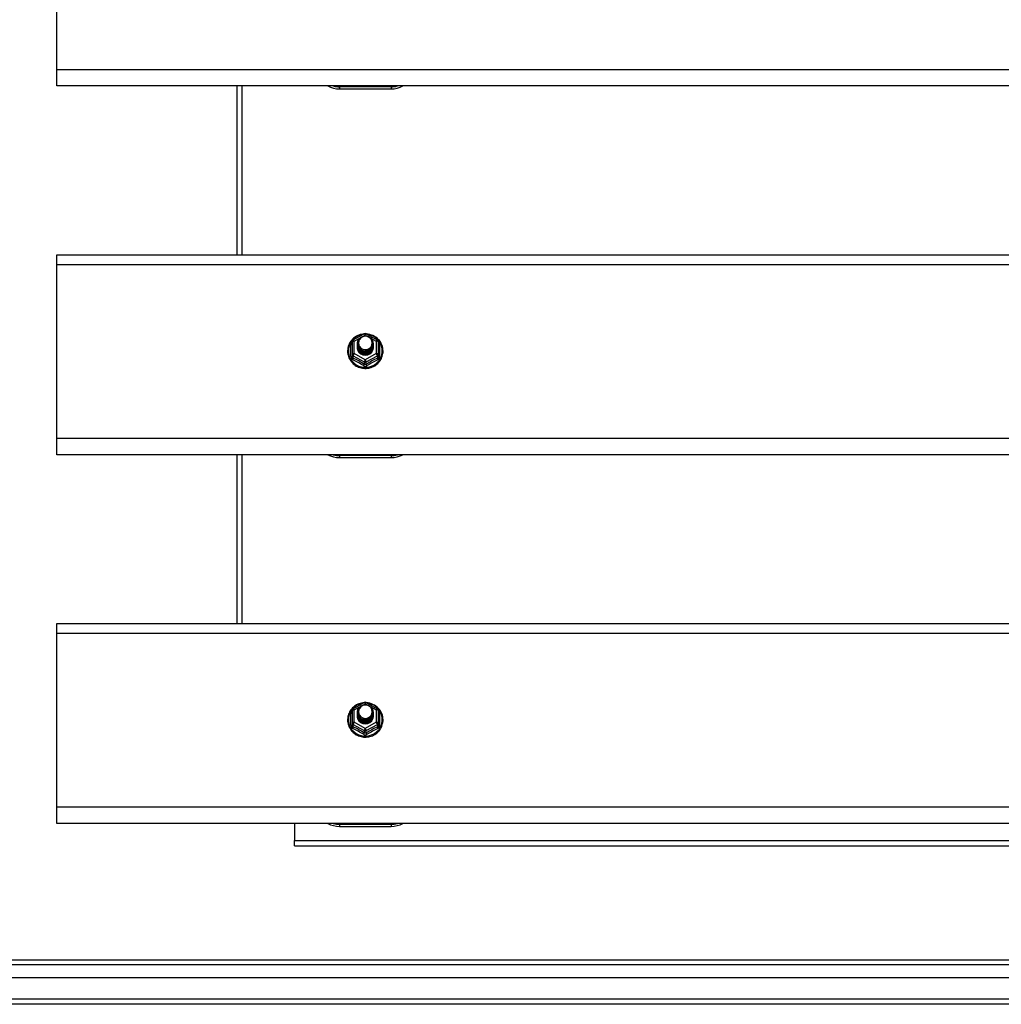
# Model space of a CAD drawing. Header units: inches. Extents: x 96 to 240, y 67 to 108.
# Tile 15 of 33: x 130 to 149, y 68 to 87. Entities that reach past the tile are written whole.
import ezdxf

# ---------------------------------------------------------------- set-up
doc = ezdxf.new("R2010")
doc.units = ezdxf.units.IN
doc.header["$MEASUREMENT"] = 0
doc.layers.add('Visible Edges(ANSI)', color=7, linetype='Continuous', lineweight=25)
doc.layers.add('Visible Tangent Edges(ANSI)', color=7, linetype='Continuous', lineweight=25)

msp = doc.modelspace()

# ---------------------------------------------------------------- linework, layer by layer
at = {"layer": 'Visible Edges(ANSI)'}
for p, q in [((130.608, 85.865), (130.608, 89.25)), ((130.608, 85.551), (130.608, 85.865)), ((167.242, 85.551), (130.608, 85.551)), ((134.108, 85.551), (134.108, 82.269)), ((136.108, 85.495), (137.108, 85.495)), ((130.608, 82.083), (130.608, 82.269)), ((130.608, 82.269), (167.242, 82.269)), ((130.608, 78.698), (130.608, 82.083)), ((136.354, 80.58), (136.354, 80.341)), ((136.374, 80.615), (136.588, 80.735)), ((136.627, 80.735), (136.841, 80.615)), ((136.862, 80.341), (136.862, 80.58)), ((136.454, 80.549), (136.454, 80.55)), ((136.454, 80.537), (136.454, 80.537)), ((136.454, 80.524), (136.454, 80.525)), ((136.454, 80.512), (136.454, 80.512)), ((136.454, 80.499), (136.454, 80.5)), ((136.454, 80.487), (136.454, 80.487)), ((136.454, 80.474), (136.454, 80.475)), ((136.761, 80.543), (136.761, 80.544)), ((136.761, 80.531), (136.761, 80.531)), ((136.761, 80.518), (136.761, 80.518)), ((136.761, 80.506), (136.761, 80.506)), ((136.761, 80.493), (136.761, 80.493)), ((136.761, 80.48), (136.761, 80.481)), ((136.354, 80.341), (136.354, 80.296)), ((136.59, 80.328), (136.588, 80.319)), ((136.862, 80.296), (136.862, 80.341)), ((130.608, 78.384), (130.608, 78.698)), ((167.242, 78.384), (130.608, 78.384)), ((134.108, 78.384), (134.108, 75.102)), ((136.108, 78.328), (137.108, 78.328)), ((130.608, 74.916), (130.608, 75.102)), ((130.608, 75.102), (167.242, 75.102)), ((130.608, 71.531), (130.608, 74.916)), ((136.374, 73.448), (136.588, 73.568)), ((136.627, 73.568), (136.841, 73.448)), ((136.354, 73.413), (136.354, 73.174)), ((136.454, 73.382), (136.454, 73.383)), ((136.454, 73.37), (136.454, 73.37)), ((136.454, 73.357), (136.454, 73.358)), ((136.454, 73.345), (136.454, 73.345)), ((136.454, 73.332), (136.454, 73.333)), ((136.454, 73.32), (136.454, 73.32)), ((136.454, 73.307), (136.454, 73.308)), ((136.761, 73.376), (136.761, 73.377)), ((136.761, 73.364), (136.761, 73.364)), ((136.761, 73.351), (136.761, 73.351)), ((136.761, 73.339), (136.761, 73.339)), ((136.761, 73.326), (136.761, 73.326)), ((136.761, 73.313), (136.761, 73.314)), ((136.862, 73.174), (136.862, 73.413)), ((136.354, 73.174), (136.354, 73.129)), ((136.59, 73.161), (136.588, 73.152)), ((136.862, 73.129), (136.862, 73.174)), ((130.608, 71.217), (130.608, 71.531)), ((167.242, 71.217), (130.608, 71.217)), ((135.233, 71.217), (135.233, 70.883)), ((136.108, 71.161), (137.108, 71.161)), ((135.233, 70.784), (135.233, 70.883)), ((135.233, 70.784), (161.983, 70.784)), ((97.005, 68.568), (167.211, 68.568)), ((167.399, 68.214), (96.816, 68.214)), ((168.009, 67.702), (96.974, 67.702))]:
    msp.add_line(p, q, dxfattribs=at)
at = {"layer": 'Visible Edges(ANSI)', "flags": 128}
for points in [[(136.582, 80.731), (136.557, 80.728), (136.532, 80.724), (136.508, 80.718), (136.485, 80.71), (136.462, 80.7), (136.439, 80.689), (136.418, 80.677), (136.398, 80.663), (136.378, 80.647), (136.36, 80.631), (136.344, 80.613), (136.328, 80.593), (136.314, 80.573), (136.302, 80.552), (136.291, 80.53), (136.282, 80.508), (136.274, 80.485), (136.269, 80.461), (136.265, 80.437), (136.263, 80.413), (136.263, 80.388), (136.264, 80.364), (136.268, 80.34), (136.273, 80.316), (136.28, 80.293), (136.288, 80.27), (136.299, 80.248), (136.311, 80.227), (136.324, 80.206), (136.339, 80.187), (136.356, 80.169), (136.373, 80.151), (136.392, 80.136), (136.412, 80.121), (136.433, 80.108), (136.455, 80.097), (136.478, 80.087), (136.502, 80.079), (136.526, 80.072), (136.55, 80.067), (136.575, 80.064), (136.6, 80.063), (136.625, 80.063), (136.649, 80.065), (136.674, 80.069), (136.698, 80.074), (136.722, 80.081), (136.745, 80.09), (136.768, 80.101), (136.79, 80.113), (136.81, 80.126), (136.83, 80.141), (136.849, 80.157), (136.866, 80.175), (136.882, 80.194), (136.896, 80.213), (136.909, 80.234), (136.921, 80.256), (136.93, 80.278), (136.938, 80.301), (136.945, 80.325), (136.949, 80.349), (136.952, 80.373), (136.953, 80.397)], [(136.475, 80.476), (136.459, 80.515), (136.454, 80.556), (136.462, 80.597), (136.482, 80.634), (136.512, 80.664), (136.55, 80.685), (136.592, 80.695), (136.636, 80.692), (136.677, 80.678), (136.713, 80.653), (136.74, 80.62), (136.757, 80.58), (136.761, 80.537), (136.753, 80.495), (136.733, 80.457), (136.703, 80.426), (136.666, 80.404), (136.623, 80.393), (136.579, 80.394), (136.538, 80.407), (136.502, 80.431), (136.475, 80.463), (136.459, 80.502), (136.454, 80.543)], [(136.492, 80.621), (136.491, 80.618), (136.489, 80.616), (136.488, 80.613), (136.487, 80.611), (136.486, 80.608), (136.485, 80.605), (136.484, 80.603), (136.483, 80.6), (136.482, 80.597), (136.482, 80.595), (136.481, 80.592), (136.48, 80.589), (136.48, 80.586), (136.479, 80.584), (136.479, 80.581), (136.479, 80.578), (136.478, 80.575), (136.478, 80.572), (136.478, 80.57), (136.478, 80.567), (136.478, 80.564), (136.478, 80.561), (136.478, 80.558), (136.478, 80.556)], [(136.494, 80.451), (136.516, 80.433), (136.543, 80.418), (136.571, 80.41), (136.601, 80.406), (136.631, 80.409), (136.66, 80.417), (136.686, 80.431), (136.71, 80.45), (136.728, 80.473), (136.742, 80.499), (136.75, 80.527), (136.752, 80.556), (136.747, 80.585), (136.736, 80.612), (136.72, 80.637), (136.699, 80.658), (136.674, 80.674), (136.645, 80.684), (136.616, 80.688), (136.586, 80.686), (136.557, 80.678), (136.531, 80.664), (136.509, 80.644), (136.492, 80.621)], [(136.953, 80.397), (136.951, 80.428), (136.947, 80.459), (136.939, 80.49), (136.929, 80.52), (136.916, 80.548), (136.9, 80.575), (136.881, 80.601), (136.86, 80.625), (136.837, 80.647), (136.812, 80.667), (136.786, 80.684), (136.757, 80.699), (136.728, 80.711), (136.697, 80.72), (136.666, 80.727), (136.634, 80.731)], [(136.454, 80.549), (136.454, 80.545), (136.454, 80.54), (136.455, 80.536), (136.455, 80.532), (136.456, 80.527), (136.457, 80.523), (136.458, 80.518), (136.459, 80.514), (136.46, 80.51), (136.461, 80.505), (136.463, 80.501), (136.464, 80.497), (136.466, 80.493), (136.468, 80.489), (136.47, 80.485), (136.472, 80.481), (136.474, 80.477), (136.477, 80.473), (136.479, 80.469), (136.482, 80.465), (136.485, 80.462), (136.488, 80.458), (136.491, 80.455), (136.494, 80.451)], [(136.454, 80.537), (136.455, 80.518), (136.459, 80.499), (136.466, 80.481), (136.475, 80.464), (136.486, 80.448), (136.499, 80.433), (136.514, 80.421), (136.531, 80.41), (136.549, 80.402), (136.568, 80.396), (136.588, 80.393), (136.608, 80.392), (136.628, 80.393), (136.647, 80.397), (136.666, 80.404), (136.684, 80.412), (136.701, 80.424), (136.716, 80.437), (136.729, 80.451), (136.741, 80.468), (136.75, 80.486), (136.756, 80.504), (136.76, 80.523), (136.761, 80.543)], [(136.761, 80.537), (136.761, 80.517), (136.757, 80.497), (136.751, 80.478), (136.743, 80.459), (136.732, 80.442), (136.718, 80.427), (136.703, 80.413), (136.686, 80.401), (136.668, 80.392), (136.648, 80.385), (136.628, 80.381), (136.608, 80.379), (136.587, 80.38), (136.567, 80.384), (136.547, 80.391), (136.529, 80.399), (136.512, 80.41), (136.497, 80.424), (136.484, 80.439), (136.473, 80.455), (136.464, 80.473), (136.458, 80.492), (136.455, 80.511), (136.454, 80.531)], [(136.454, 80.524), (136.455, 80.505), (136.459, 80.486), (136.466, 80.468), (136.475, 80.451), (136.486, 80.435), (136.499, 80.421), (136.514, 80.408), (136.531, 80.398), (136.549, 80.39), (136.568, 80.384), (136.588, 80.38), (136.608, 80.379), (136.628, 80.381), (136.647, 80.385), (136.666, 80.391), (136.684, 80.4), (136.701, 80.411), (136.716, 80.424), (136.729, 80.439), (136.741, 80.455), (136.75, 80.473), (136.756, 80.492), (136.76, 80.511), (136.761, 80.531)], [(136.761, 80.525), (136.761, 80.504), (136.757, 80.484), (136.751, 80.465), (136.743, 80.447), (136.732, 80.43), (136.718, 80.414), (136.703, 80.4), (136.686, 80.389), (136.668, 80.38), (136.648, 80.373), (136.628, 80.368), (136.608, 80.367), (136.587, 80.368), (136.567, 80.372), (136.547, 80.378), (136.529, 80.387), (136.512, 80.398), (136.497, 80.411), (136.484, 80.426), (136.473, 80.443), (136.464, 80.46), (136.458, 80.479), (136.455, 80.499), (136.454, 80.518)], [(136.454, 80.512), (136.455, 80.493), (136.459, 80.474), (136.466, 80.456), (136.475, 80.439), (136.486, 80.423), (136.499, 80.408), (136.514, 80.396), (136.531, 80.385), (136.549, 80.377), (136.568, 80.371), (136.588, 80.367), (136.608, 80.366), (136.628, 80.368), (136.647, 80.372), (136.666, 80.379), (136.684, 80.387), (136.701, 80.398), (136.716, 80.412), (136.729, 80.426), (136.741, 80.443), (136.75, 80.46), (136.756, 80.479), (136.76, 80.498), (136.761, 80.518)], [(136.761, 80.512), (136.761, 80.492), (136.757, 80.472), (136.751, 80.453), (136.743, 80.434), (136.732, 80.417), (136.718, 80.402), (136.703, 80.388), (136.686, 80.376), (136.668, 80.367), (136.648, 80.36), (136.628, 80.356), (136.608, 80.354), (136.587, 80.355), (136.567, 80.359), (136.547, 80.365), (136.529, 80.374), (136.512, 80.385), (136.497, 80.398), (136.484, 80.413), (136.473, 80.43), (136.464, 80.448), (136.458, 80.467), (136.455, 80.486), (136.454, 80.506)], [(136.454, 80.499), (136.455, 80.48), (136.459, 80.461), (136.466, 80.443), (136.475, 80.426), (136.486, 80.41), (136.499, 80.396), (136.514, 80.383), (136.531, 80.373), (136.549, 80.364), (136.568, 80.358), (136.588, 80.355), (136.608, 80.354), (136.628, 80.355), (136.647, 80.359), (136.666, 80.366), (136.684, 80.375), (136.701, 80.386), (136.716, 80.399), (136.729, 80.414), (136.741, 80.43), (136.75, 80.448), (136.756, 80.467), (136.76, 80.486), (136.761, 80.506)], [(136.761, 80.499), (136.761, 80.479), (136.757, 80.459), (136.751, 80.44), (136.743, 80.422), (136.732, 80.405), (136.718, 80.389), (136.703, 80.375), (136.686, 80.364), (136.668, 80.354), (136.648, 80.348), (136.628, 80.343), (136.608, 80.342), (136.587, 80.343), (136.567, 80.347), (136.547, 80.353), (136.529, 80.362), (136.512, 80.373), (136.497, 80.386), (136.484, 80.401), (136.473, 80.417), (136.464, 80.435), (136.458, 80.454), (136.455, 80.474), (136.454, 80.493)], [(136.454, 80.487), (136.455, 80.468), (136.459, 80.449), (136.466, 80.431), (136.475, 80.414), (136.486, 80.398), (136.499, 80.383), (136.514, 80.371), (136.531, 80.36), (136.549, 80.352), (136.568, 80.346), (136.588, 80.342), (136.608, 80.341), (136.628, 80.343), (136.647, 80.347), (136.666, 80.353), (136.684, 80.362), (136.701, 80.373), (136.716, 80.386), (136.729, 80.401), (136.741, 80.418), (136.75, 80.435), (136.756, 80.454), (136.76, 80.473), (136.761, 80.493)], [(136.761, 80.487), (136.761, 80.467), (136.757, 80.447), (136.751, 80.427), (136.743, 80.409), (136.732, 80.392), (136.718, 80.376), (136.703, 80.363), (136.686, 80.351), (136.668, 80.342), (136.648, 80.335), (136.628, 80.331), (136.608, 80.329), (136.587, 80.33), (136.567, 80.334), (136.547, 80.34), (136.529, 80.349), (136.512, 80.36), (136.497, 80.373), (136.484, 80.388), (136.473, 80.405), (136.464, 80.423), (136.458, 80.442), (136.455, 80.461), (136.454, 80.481)], [(136.454, 80.474), (136.455, 80.455), (136.459, 80.436), (136.466, 80.418), (136.475, 80.401), (136.486, 80.385), (136.499, 80.371), (136.514, 80.358), (136.531, 80.348), (136.549, 80.339), (136.568, 80.333), (136.588, 80.33), (136.608, 80.329), (136.628, 80.33), (136.647, 80.334), (136.666, 80.341), (136.684, 80.35), (136.701, 80.361), (136.716, 80.374), (136.729, 80.389), (136.741, 80.405), (136.75, 80.423), (136.756, 80.441), (136.76, 80.461), (136.761, 80.48)], [(136.588, 80.319), (136.58, 80.321), (136.572, 80.322), (136.564, 80.325), (136.556, 80.327), (136.549, 80.33), (136.541, 80.333), (136.534, 80.337), (136.527, 80.341), (136.52, 80.346), (136.513, 80.35), (136.507, 80.355), (136.501, 80.361), (136.496, 80.367), (136.49, 80.373), (136.485, 80.379), (136.48, 80.385), (136.476, 80.392), (136.472, 80.399), (136.469, 80.406), (136.466, 80.413), (136.463, 80.421), (136.461, 80.428), (136.459, 80.436), (136.457, 80.444)], [(136.492, 80.49), (136.491, 80.49), (136.491, 80.489), (136.49, 80.489), (136.489, 80.488), (136.489, 80.487), (136.488, 80.487), (136.487, 80.486), (136.486, 80.486), (136.486, 80.485), (136.485, 80.484), (136.484, 80.484), (136.484, 80.483), (136.483, 80.483), (136.482, 80.482), (136.481, 80.481), (136.481, 80.481), (136.48, 80.48), (136.479, 80.48), (136.479, 80.479), (136.478, 80.478), (136.477, 80.478), (136.476, 80.477), (136.476, 80.477), (136.475, 80.476)], [(136.478, 80.556), (136.478, 80.553), (136.478, 80.55), (136.478, 80.547), (136.478, 80.544), (136.478, 80.542), (136.478, 80.539), (136.478, 80.536), (136.479, 80.533), (136.479, 80.53), (136.479, 80.528), (136.48, 80.525), (136.481, 80.522), (136.481, 80.519), (136.482, 80.517), (136.483, 80.514), (136.483, 80.511), (136.484, 80.509), (136.485, 80.506), (136.486, 80.503), (136.487, 80.501), (136.488, 80.498), (136.49, 80.496), (136.491, 80.493), (136.492, 80.49)], [(136.582, 73.564), (136.557, 73.561), (136.532, 73.557), (136.508, 73.551), (136.485, 73.543), (136.462, 73.533), (136.439, 73.522), (136.418, 73.51), (136.398, 73.496), (136.378, 73.48), (136.36, 73.464), (136.344, 73.446), (136.328, 73.426), (136.314, 73.406), (136.302, 73.385), (136.291, 73.363), (136.282, 73.341), (136.274, 73.318), (136.269, 73.294), (136.265, 73.27), (136.263, 73.246), (136.263, 73.221), (136.264, 73.197), (136.268, 73.173), (136.273, 73.149), (136.28, 73.126), (136.288, 73.103), (136.299, 73.081), (136.311, 73.06), (136.324, 73.039), (136.339, 73.02), (136.356, 73.002), (136.373, 72.984), (136.392, 72.969), (136.412, 72.954), (136.433, 72.941), (136.455, 72.93), (136.478, 72.92), (136.502, 72.912), (136.526, 72.905), (136.55, 72.9), (136.575, 72.897), (136.6, 72.896), (136.625, 72.896), (136.649, 72.898), (136.674, 72.902), (136.698, 72.907), (136.722, 72.914), (136.745, 72.923), (136.768, 72.934), (136.79, 72.946), (136.81, 72.959), (136.83, 72.974), (136.849, 72.99), (136.866, 73.008), (136.882, 73.027), (136.896, 73.046), (136.909, 73.067), (136.921, 73.089), (136.93, 73.111), (136.938, 73.134), (136.945, 73.158), (136.949, 73.182), (136.952, 73.206), (136.953, 73.23)], [(136.475, 73.309), (136.459, 73.348), (136.454, 73.389), (136.462, 73.43), (136.482, 73.467), (136.512, 73.497), (136.55, 73.518), (136.592, 73.528), (136.636, 73.525), (136.677, 73.511), (136.713, 73.486), (136.74, 73.453), (136.757, 73.413), (136.761, 73.37), (136.753, 73.328), (136.733, 73.29), (136.703, 73.259), (136.666, 73.237), (136.623, 73.226), (136.579, 73.227), (136.538, 73.24), (136.502, 73.264), (136.475, 73.296), (136.459, 73.335), (136.454, 73.376)], [(136.494, 73.284), (136.516, 73.266), (136.543, 73.251), (136.571, 73.243), (136.601, 73.239), (136.631, 73.242), (136.66, 73.25), (136.686, 73.264), (136.71, 73.283), (136.728, 73.306), (136.742, 73.332), (136.75, 73.36), (136.752, 73.389), (136.747, 73.418), (136.736, 73.445), (136.72, 73.47), (136.699, 73.491), (136.674, 73.507), (136.645, 73.517), (136.616, 73.521), (136.586, 73.519), (136.557, 73.511), (136.531, 73.497), (136.509, 73.477), (136.492, 73.454)], [(136.953, 73.23), (136.951, 73.261), (136.947, 73.292), (136.939, 73.323), (136.929, 73.353), (136.916, 73.381), (136.9, 73.408), (136.881, 73.434), (136.86, 73.458), (136.837, 73.48), (136.812, 73.5), (136.786, 73.517), (136.757, 73.532), (136.728, 73.544), (136.697, 73.553), (136.666, 73.56), (136.634, 73.564)], [(136.454, 73.382), (136.454, 73.378), (136.454, 73.373), (136.455, 73.369), (136.455, 73.365), (136.456, 73.36), (136.457, 73.356), (136.458, 73.351), (136.459, 73.347), (136.46, 73.343), (136.461, 73.338), (136.463, 73.334), (136.464, 73.33), (136.466, 73.326), (136.468, 73.322), (136.47, 73.318), (136.472, 73.314), (136.474, 73.31), (136.477, 73.306), (136.479, 73.302), (136.482, 73.298), (136.485, 73.295), (136.488, 73.291), (136.491, 73.288), (136.494, 73.284)], [(136.454, 73.37), (136.455, 73.351), (136.459, 73.332), (136.466, 73.314), (136.475, 73.297), (136.486, 73.281), (136.499, 73.266), (136.514, 73.254), (136.531, 73.243), (136.549, 73.235), (136.568, 73.229), (136.588, 73.226), (136.608, 73.225), (136.628, 73.226), (136.647, 73.23), (136.666, 73.237), (136.684, 73.245), (136.701, 73.257), (136.716, 73.27), (136.729, 73.284), (136.741, 73.301), (136.75, 73.319), (136.756, 73.337), (136.76, 73.356), (136.761, 73.376)], [(136.761, 73.37), (136.761, 73.35), (136.757, 73.33), (136.751, 73.311), (136.743, 73.292), (136.732, 73.275), (136.718, 73.26), (136.703, 73.246), (136.686, 73.234), (136.668, 73.225), (136.648, 73.218), (136.628, 73.214), (136.608, 73.212), (136.587, 73.213), (136.567, 73.217), (136.547, 73.224), (136.529, 73.232), (136.512, 73.243), (136.497, 73.257), (136.484, 73.272), (136.473, 73.288), (136.464, 73.306), (136.458, 73.325), (136.455, 73.344), (136.454, 73.364)], [(136.454, 73.357), (136.455, 73.338), (136.459, 73.319), (136.466, 73.301), (136.475, 73.284), (136.486, 73.268), (136.499, 73.254), (136.514, 73.241), (136.531, 73.231), (136.549, 73.223), (136.568, 73.217), (136.588, 73.213), (136.608, 73.212), (136.628, 73.214), (136.647, 73.218), (136.666, 73.224), (136.684, 73.233), (136.701, 73.244), (136.716, 73.257), (136.729, 73.272), (136.741, 73.288), (136.75, 73.306), (136.756, 73.325), (136.76, 73.344), (136.761, 73.364)], [(136.761, 73.358), (136.761, 73.337), (136.757, 73.317), (136.751, 73.298), (136.743, 73.28), (136.732, 73.263), (136.718, 73.247), (136.703, 73.233), (136.686, 73.222), (136.668, 73.213), (136.648, 73.206), (136.628, 73.201), (136.608, 73.2), (136.587, 73.201), (136.567, 73.205), (136.547, 73.211), (136.529, 73.22), (136.512, 73.231), (136.497, 73.244), (136.484, 73.259), (136.473, 73.276), (136.464, 73.293), (136.458, 73.312), (136.455, 73.332), (136.454, 73.351)], [(136.454, 73.345), (136.455, 73.326), (136.459, 73.307), (136.466, 73.289), (136.475, 73.272), (136.486, 73.256), (136.499, 73.241), (136.514, 73.229), (136.531, 73.218), (136.549, 73.21), (136.568, 73.204), (136.588, 73.2), (136.608, 73.199), (136.628, 73.201), (136.647, 73.205), (136.666, 73.212), (136.684, 73.22), (136.701, 73.231), (136.716, 73.245), (136.729, 73.259), (136.741, 73.276), (136.75, 73.293), (136.756, 73.312), (136.76, 73.331), (136.761, 73.351)], [(136.761, 73.345), (136.761, 73.325), (136.757, 73.305), (136.751, 73.286), (136.743, 73.267), (136.732, 73.25), (136.718, 73.235), (136.703, 73.221), (136.686, 73.209), (136.668, 73.2), (136.648, 73.193), (136.628, 73.189), (136.608, 73.187), (136.587, 73.188), (136.567, 73.192), (136.547, 73.198), (136.529, 73.207), (136.512, 73.218), (136.497, 73.231), (136.484, 73.246), (136.473, 73.263), (136.464, 73.281), (136.458, 73.3), (136.455, 73.319), (136.454, 73.339)], [(136.454, 73.332), (136.455, 73.313), (136.459, 73.294), (136.466, 73.276), (136.475, 73.259), (136.486, 73.243), (136.499, 73.229), (136.514, 73.216), (136.531, 73.206), (136.549, 73.197), (136.568, 73.191), (136.588, 73.188), (136.608, 73.187), (136.628, 73.188), (136.647, 73.192), (136.666, 73.199), (136.684, 73.208), (136.701, 73.219), (136.716, 73.232), (136.729, 73.247), (136.741, 73.263), (136.75, 73.281), (136.756, 73.3), (136.76, 73.319), (136.761, 73.339)], [(136.761, 73.332), (136.761, 73.312), (136.757, 73.292), (136.751, 73.273), (136.743, 73.255), (136.732, 73.238), (136.718, 73.222), (136.703, 73.208), (136.686, 73.197), (136.668, 73.187), (136.648, 73.181), (136.628, 73.176), (136.608, 73.175), (136.587, 73.176), (136.567, 73.18), (136.547, 73.186), (136.529, 73.195), (136.512, 73.206), (136.497, 73.219), (136.484, 73.234), (136.473, 73.25), (136.464, 73.268), (136.458, 73.287), (136.455, 73.307), (136.454, 73.326)], [(136.454, 73.32), (136.455, 73.301), (136.459, 73.282), (136.466, 73.264), (136.475, 73.247), (136.486, 73.231), (136.499, 73.216), (136.514, 73.204), (136.531, 73.193), (136.549, 73.185), (136.568, 73.179), (136.588, 73.175), (136.608, 73.174), (136.628, 73.176), (136.647, 73.18), (136.666, 73.186), (136.684, 73.195), (136.701, 73.206), (136.716, 73.219), (136.729, 73.234), (136.741, 73.251), (136.75, 73.268), (136.756, 73.287), (136.76, 73.306), (136.761, 73.326)], [(136.761, 73.32), (136.761, 73.3), (136.757, 73.28), (136.751, 73.26), (136.743, 73.242), (136.732, 73.225), (136.718, 73.209), (136.703, 73.196), (136.686, 73.184), (136.668, 73.175), (136.648, 73.168), (136.628, 73.164), (136.608, 73.162), (136.587, 73.163), (136.567, 73.167), (136.547, 73.173), (136.529, 73.182), (136.512, 73.193), (136.497, 73.206), (136.484, 73.221), (136.473, 73.238), (136.464, 73.256), (136.458, 73.275), (136.455, 73.294), (136.454, 73.314)], [(136.454, 73.307), (136.455, 73.288), (136.459, 73.269), (136.466, 73.251), (136.475, 73.234), (136.486, 73.218), (136.499, 73.204), (136.514, 73.191), (136.531, 73.181), (136.549, 73.172), (136.568, 73.166), (136.588, 73.163), (136.608, 73.162), (136.628, 73.163), (136.647, 73.167), (136.666, 73.174), (136.684, 73.183), (136.701, 73.194), (136.716, 73.207), (136.729, 73.222), (136.741, 73.238), (136.75, 73.256), (136.756, 73.274), (136.76, 73.294), (136.761, 73.313)], [(136.492, 73.323), (136.491, 73.323), (136.491, 73.322), (136.49, 73.322), (136.489, 73.321), (136.489, 73.32), (136.488, 73.32), (136.487, 73.319), (136.486, 73.319), (136.486, 73.318), (136.485, 73.317), (136.484, 73.317), (136.484, 73.316), (136.483, 73.316), (136.482, 73.315), (136.481, 73.314), (136.481, 73.314), (136.48, 73.313), (136.479, 73.313), (136.479, 73.312), (136.478, 73.311), (136.477, 73.311), (136.476, 73.31), (136.476, 73.31), (136.475, 73.309)], [(136.492, 73.454), (136.491, 73.451), (136.489, 73.449), (136.488, 73.446), (136.487, 73.444), (136.486, 73.441), (136.485, 73.438), (136.484, 73.436), (136.483, 73.433), (136.482, 73.43), (136.482, 73.428), (136.481, 73.425), (136.48, 73.422), (136.48, 73.419), (136.479, 73.417), (136.479, 73.414), (136.479, 73.411), (136.478, 73.408), (136.478, 73.405), (136.478, 73.403), (136.478, 73.4), (136.478, 73.397), (136.478, 73.394), (136.478, 73.391), (136.478, 73.389)], [(136.478, 73.389), (136.478, 73.386), (136.478, 73.383), (136.478, 73.38), (136.478, 73.377), (136.478, 73.375), (136.478, 73.372), (136.478, 73.369), (136.479, 73.366), (136.479, 73.363), (136.479, 73.361), (136.48, 73.358), (136.481, 73.355), (136.481, 73.352), (136.482, 73.35), (136.483, 73.347), (136.483, 73.344), (136.484, 73.342), (136.485, 73.339), (136.486, 73.336), (136.487, 73.334), (136.488, 73.331), (136.49, 73.329), (136.491, 73.326), (136.492, 73.323)], [(136.588, 73.152), (136.58, 73.154), (136.572, 73.155), (136.564, 73.158), (136.556, 73.16), (136.549, 73.163), (136.541, 73.166), (136.534, 73.17), (136.527, 73.174), (136.52, 73.179), (136.513, 73.183), (136.507, 73.188), (136.501, 73.194), (136.496, 73.2), (136.49, 73.206), (136.485, 73.212), (136.48, 73.218), (136.476, 73.225), (136.472, 73.232), (136.469, 73.239), (136.466, 73.246), (136.463, 73.254), (136.461, 73.261), (136.459, 73.269), (136.457, 73.277)]]:
    msp.add_lwpolyline(points, dxfattribs=at)
at = {"layer": 'Visible Edges(ANSI)'}
for centre, radius, start, end in [((136.108, 85.995), 0.5, 242.5014, 270), ((137.108, 85.995), 0.5, 270, 297.4986), ((136.393, 80.58), 0.0394, 119.1745, 180), ((136.608, 80.7), 0.0394, 60.8255, 119.1745), ((136.822, 80.58), 0.0394, 0, 60.8255), ((136.108, 78.828), 0.5, 242.5014, 270), ((137.108, 78.828), 0.5, 270, 297.4986), ((136.608, 73.533), 0.0394, 60.8255, 119.1745), ((136.393, 73.413), 0.0394, 119.1745, 180), ((136.822, 73.413), 0.0394, 0, 60.8255), ((136.108, 71.661), 0.5, 242.5014, 270), ((137.108, 71.661), 0.5, 270, 297.4986)]:
    msp.add_arc(centre, radius, start, end, dxfattribs=at)
for centre, major_axis, start_param, end_param in [((136.608, 80.556), (0.134, 0), 3.671471, 8.899926), ((136.608, 80.471), (-0.158, 0), 6.032414, 9.675269), ((136.608, 80.551), (0.154, 0), 3.669461, 3.875388), ((136.608, 73.389), (0.134, 0), 3.671471, 8.899926), ((136.608, 73.304), (-0.158, 0), 6.032414, 9.675269), ((136.608, 73.384), (0.154, 0), 3.669461, 3.875388)]:
    msp.add_ellipse(centre, major_axis=major_axis, ratio=0.966998, start_param=start_param, end_param=end_param, dxfattribs=at)
at = {"layer": 'Visible Tangent Edges(ANSI)'}
for p, q in [((167.242, 85.865), (130.608, 85.865)), ((134.207, 85.551), (134.207, 82.269)), ((137.108, 85.534), (136.108, 85.534)), ((136.108, 85.534), (136.108, 85.495)), ((137.108, 85.534), (137.108, 85.495)), ((130.608, 82.083), (167.242, 82.083)), ((136.393, 80.59), (136.491, 80.645)), ((136.393, 80.351), (136.393, 80.59)), ((136.576, 80.692), (136.608, 80.71)), ((136.608, 80.71), (136.642, 80.691)), ((136.717, 80.649), (136.822, 80.59)), ((136.822, 80.59), (136.822, 80.351)), ((136.329, 80.293), (136.329, 80.52)), ((136.886, 80.52), (136.886, 80.293)), ((136.373, 80.308), (136.588, 80.188)), ((136.373, 80.263), (136.373, 80.308)), ((136.608, 80.231), (136.393, 80.351)), ((136.588, 80.188), (136.588, 80.143)), ((136.822, 80.351), (136.608, 80.231)), ((136.627, 80.188), (136.842, 80.308)), ((136.627, 80.143), (136.627, 80.188)), ((136.842, 80.308), (136.842, 80.263)), ((167.242, 78.698), (130.608, 78.698)), ((134.207, 78.384), (134.207, 75.102)), ((137.108, 78.367), (136.108, 78.367)), ((136.108, 78.367), (136.108, 78.328)), ((137.108, 78.367), (137.108, 78.328)), ((130.608, 74.916), (167.242, 74.916)), ((136.576, 73.525), (136.608, 73.543)), ((136.608, 73.543), (136.642, 73.524)), ((136.329, 73.126), (136.329, 73.353)), ((136.393, 73.423), (136.491, 73.478)), ((136.393, 73.184), (136.393, 73.423)), ((136.717, 73.482), (136.822, 73.423)), ((136.822, 73.423), (136.822, 73.184)), ((136.886, 73.353), (136.886, 73.126)), ((136.373, 73.141), (136.588, 73.021)), ((136.373, 73.096), (136.373, 73.141)), ((136.608, 73.064), (136.393, 73.184)), ((136.822, 73.184), (136.608, 73.064)), ((136.627, 73.021), (136.842, 73.141)), ((136.842, 73.141), (136.842, 73.096)), ((136.588, 73.021), (136.588, 72.976)), ((136.627, 72.976), (136.627, 73.021)), ((167.242, 71.531), (130.608, 71.531)), ((137.108, 71.2), (136.108, 71.2)), ((136.108, 71.2), (136.108, 71.161)), ((137.108, 71.2), (137.108, 71.161)), ((135.233, 70.883), (161.983, 70.883)), ((167.341, 68.469), (96.875, 68.469)), ((168.009, 67.801), (96.207, 67.801))]:
    msp.add_line(p, q, dxfattribs=at)
at = {"layer": 'Visible Tangent Edges(ANSI)', "flags": 128}
for points in [[(136.354, 80.573), (136.352, 80.571), (136.35, 80.569), (136.348, 80.567), (136.347, 80.565), (136.345, 80.563), (136.343, 80.561), (136.342, 80.559), (136.341, 80.557), (136.339, 80.555), (136.338, 80.553), (136.337, 80.551), (136.336, 80.548), (136.335, 80.546), (136.334, 80.544), (136.333, 80.541), (136.332, 80.539), (136.332, 80.537), (136.331, 80.534), (136.331, 80.532), (136.33, 80.53), (136.33, 80.527), (136.33, 80.525), (136.33, 80.523), (136.329, 80.52)], [(136.886, 80.52), (136.886, 80.523), (136.886, 80.525), (136.885, 80.527), (136.885, 80.53), (136.885, 80.532), (136.884, 80.534), (136.884, 80.537), (136.883, 80.539), (136.882, 80.541), (136.881, 80.544), (136.881, 80.546), (136.88, 80.548), (136.878, 80.551), (136.877, 80.553), (136.876, 80.555), (136.875, 80.557), (136.873, 80.559), (136.872, 80.561), (136.87, 80.563), (136.869, 80.565), (136.867, 80.567), (136.865, 80.569), (136.863, 80.571), (136.862, 80.573)], [(136.329, 80.293), (136.33, 80.29), (136.33, 80.287), (136.33, 80.283), (136.331, 80.28), (136.331, 80.277), (136.332, 80.274), (136.333, 80.271), (136.334, 80.268), (136.335, 80.265), (136.336, 80.262), (136.338, 80.259), (136.34, 80.256), (136.341, 80.253), (136.343, 80.251), (136.345, 80.248), (136.347, 80.246), (136.349, 80.243), (136.351, 80.241), (136.354, 80.239), (136.356, 80.237), (136.359, 80.235), (136.361, 80.234), (136.364, 80.232), (136.367, 80.231)], [(136.373, 80.263), (136.372, 80.264), (136.371, 80.264), (136.369, 80.265), (136.368, 80.266), (136.367, 80.267), (136.365, 80.268), (136.364, 80.269), (136.363, 80.271), (136.362, 80.272), (136.361, 80.273), (136.36, 80.275), (136.359, 80.276), (136.358, 80.277), (136.357, 80.279), (136.357, 80.281), (136.356, 80.282), (136.356, 80.284), (136.355, 80.285), (136.355, 80.287), (136.354, 80.289), (136.354, 80.291), (136.354, 80.292), (136.354, 80.294), (136.354, 80.296)], [(136.862, 80.296), (136.862, 80.294), (136.861, 80.292), (136.861, 80.291), (136.861, 80.289), (136.861, 80.287), (136.86, 80.285), (136.86, 80.284), (136.859, 80.282), (136.859, 80.281), (136.858, 80.279), (136.857, 80.277), (136.856, 80.276), (136.855, 80.275), (136.854, 80.273), (136.853, 80.272), (136.852, 80.271), (136.851, 80.269), (136.85, 80.268), (136.849, 80.267), (136.847, 80.266), (136.846, 80.265), (136.845, 80.264), (136.843, 80.264), (136.842, 80.263)], [(136.848, 80.231), (136.851, 80.232), (136.854, 80.234), (136.857, 80.235), (136.859, 80.237), (136.862, 80.239), (136.864, 80.241), (136.866, 80.243), (136.868, 80.246), (136.87, 80.248), (136.872, 80.251), (136.874, 80.253), (136.876, 80.256), (136.877, 80.259), (136.879, 80.262), (136.88, 80.265), (136.881, 80.268), (136.882, 80.271), (136.883, 80.274), (136.884, 80.277), (136.885, 80.28), (136.885, 80.283), (136.886, 80.287), (136.886, 80.29), (136.886, 80.293)], [(136.57, 80.117), (136.573, 80.115), (136.576, 80.114), (136.579, 80.112), (136.582, 80.111), (136.585, 80.11), (136.588, 80.109), (136.591, 80.108), (136.595, 80.108), (136.598, 80.107), (136.601, 80.107), (136.604, 80.106), (136.608, 80.106), (136.611, 80.106), (136.614, 80.107), (136.617, 80.107), (136.621, 80.108), (136.624, 80.108), (136.627, 80.109), (136.63, 80.11), (136.633, 80.111), (136.636, 80.112), (136.639, 80.114), (136.642, 80.115), (136.645, 80.117)], [(136.627, 80.143), (136.626, 80.142), (136.624, 80.141), (136.623, 80.141), (136.621, 80.14), (136.62, 80.139), (136.618, 80.139), (136.616, 80.138), (136.615, 80.138), (136.613, 80.138), (136.611, 80.137), (136.609, 80.137), (136.608, 80.137), (136.606, 80.137), (136.604, 80.137), (136.603, 80.138), (136.601, 80.138), (136.599, 80.138), (136.597, 80.139), (136.596, 80.139), (136.594, 80.14), (136.593, 80.141), (136.591, 80.141), (136.589, 80.142), (136.588, 80.143)], [(136.354, 73.406), (136.352, 73.404), (136.35, 73.402), (136.348, 73.4), (136.347, 73.398), (136.345, 73.396), (136.343, 73.394), (136.342, 73.392), (136.341, 73.39), (136.339, 73.388), (136.338, 73.386), (136.337, 73.384), (136.336, 73.381), (136.335, 73.379), (136.334, 73.377), (136.333, 73.374), (136.332, 73.372), (136.332, 73.37), (136.331, 73.367), (136.331, 73.365), (136.33, 73.363), (136.33, 73.36), (136.33, 73.358), (136.33, 73.356), (136.329, 73.353)], [(136.886, 73.353), (136.886, 73.356), (136.886, 73.358), (136.885, 73.36), (136.885, 73.363), (136.885, 73.365), (136.884, 73.367), (136.884, 73.37), (136.883, 73.372), (136.882, 73.374), (136.881, 73.377), (136.881, 73.379), (136.88, 73.381), (136.878, 73.384), (136.877, 73.386), (136.876, 73.388), (136.875, 73.39), (136.873, 73.392), (136.872, 73.394), (136.87, 73.396), (136.869, 73.398), (136.867, 73.4), (136.865, 73.402), (136.863, 73.404), (136.862, 73.406)], [(136.329, 73.126), (136.33, 73.123), (136.33, 73.12), (136.33, 73.116), (136.331, 73.113), (136.331, 73.11), (136.332, 73.107), (136.333, 73.104), (136.334, 73.101), (136.335, 73.098), (136.336, 73.095), (136.338, 73.092), (136.34, 73.089), (136.341, 73.086), (136.343, 73.084), (136.345, 73.081), (136.347, 73.079), (136.349, 73.076), (136.351, 73.074), (136.354, 73.072), (136.356, 73.07), (136.359, 73.068), (136.361, 73.067), (136.364, 73.065), (136.367, 73.064)], [(136.373, 73.096), (136.372, 73.097), (136.371, 73.097), (136.369, 73.098), (136.368, 73.099), (136.367, 73.1), (136.365, 73.101), (136.364, 73.102), (136.363, 73.104), (136.362, 73.105), (136.361, 73.106), (136.36, 73.108), (136.359, 73.109), (136.358, 73.11), (136.357, 73.112), (136.357, 73.114), (136.356, 73.115), (136.356, 73.117), (136.355, 73.118), (136.355, 73.12), (136.354, 73.122), (136.354, 73.124), (136.354, 73.125), (136.354, 73.127), (136.354, 73.129)], [(136.862, 73.129), (136.862, 73.127), (136.861, 73.125), (136.861, 73.124), (136.861, 73.122), (136.861, 73.12), (136.86, 73.118), (136.86, 73.117), (136.859, 73.115), (136.859, 73.114), (136.858, 73.112), (136.857, 73.11), (136.856, 73.109), (136.855, 73.108), (136.854, 73.106), (136.853, 73.105), (136.852, 73.104), (136.851, 73.102), (136.85, 73.101), (136.849, 73.1), (136.847, 73.099), (136.846, 73.098), (136.845, 73.097), (136.843, 73.097), (136.842, 73.096)], [(136.848, 73.064), (136.851, 73.065), (136.854, 73.067), (136.857, 73.068), (136.859, 73.07), (136.862, 73.072), (136.864, 73.074), (136.866, 73.076), (136.868, 73.079), (136.87, 73.081), (136.872, 73.084), (136.874, 73.086), (136.876, 73.089), (136.877, 73.092), (136.879, 73.095), (136.88, 73.098), (136.881, 73.101), (136.882, 73.104), (136.883, 73.107), (136.884, 73.11), (136.885, 73.113), (136.885, 73.116), (136.886, 73.12), (136.886, 73.123), (136.886, 73.126)], [(136.57, 72.95), (136.573, 72.948), (136.576, 72.947), (136.579, 72.945), (136.582, 72.944), (136.585, 72.943), (136.588, 72.942), (136.591, 72.941), (136.595, 72.941), (136.598, 72.94), (136.601, 72.94), (136.604, 72.939), (136.608, 72.939), (136.611, 72.939), (136.614, 72.94), (136.617, 72.94), (136.621, 72.941), (136.624, 72.941), (136.627, 72.942), (136.63, 72.943), (136.633, 72.944), (136.636, 72.945), (136.639, 72.947), (136.642, 72.948), (136.645, 72.95)], [(136.627, 72.976), (136.626, 72.975), (136.624, 72.974), (136.623, 72.974), (136.621, 72.973), (136.62, 72.972), (136.618, 72.972), (136.616, 72.971), (136.615, 72.971), (136.613, 72.971), (136.611, 72.97), (136.609, 72.97), (136.608, 72.97), (136.606, 72.97), (136.604, 72.97), (136.603, 72.971), (136.601, 72.971), (136.599, 72.971), (136.597, 72.972), (136.596, 72.972), (136.594, 72.973), (136.593, 72.974), (136.591, 72.974), (136.589, 72.975), (136.588, 72.976)]]:
    msp.add_lwpolyline(points, dxfattribs=at)
at = {"layer": 'Visible Tangent Edges(ANSI)'}
for centre, start, end in [((136.108, 86.003), 254.5326, 270), ((137.108, 86.003), 270, 285.4674), ((136.108, 78.836), 254.5326, 270), ((137.108, 78.836), 270, 285.4674), ((136.108, 71.669), 254.5326, 270), ((137.108, 71.669), 270, 285.4674)]:
    msp.add_arc(centre, 0.469, start, end, dxfattribs=at)
for centre, major_axis, ratio, start_param, end_param in [((136.608, 80.403), (0.331, 0), 0.966998, 1.708073, 7.716705), ((136.393, 80.58), (-0.0394, 0), 0.254784, 4.712389, 6.283185), ((136.393, 80.58), (-0.0192, 0.0344), 0.127392, 4.936728, 6.283185), ((136.608, 80.7), (-0.0192, 0.0344), 0.127392, 4.936728, 6.283185), ((136.608, 80.7), (0.0192, 0.0344), 0.127392, 0, 1.346458), ((136.822, 80.58), (0.0192, 0.0344), 0.127392, 0, 1.346458), ((136.822, 80.58), (0.0394, 0), 0.254784, 0, 1.570796), ((136.314, 80.536), (0.0394, 0), 0.420933, 5.107073, 6.283185), ((136.901, 80.536), (-0.0394, 0), 0.420933, 0, 1.176113), ((136.314, 80.296), (0.0394, 0), 0.080687, 5.107073, 6.283185), ((136.393, 80.341), (-0.0394, 0), 0.254784, 4.712389, 6.283185), ((136.393, 80.341), (-0.0394, 0), 0.966998, 0, 1.047198), ((136.354, 80.23), (0.0178, 0.0351), 0.295528, 4.874003, 6.050115), ((136.469, 80.006), (0.573, -0.342), 0.220649, 1.524932, 1.878631), ((136.393, 80.341), (-0.0192, -0.0344), 0.127392, 4.48805, 6.058847), ((136.481, 80.027), (-0.605, 0.361), 0.220649, 4.666525, 5.020223), ((136.608, 80.221), (-0.0192, -0.0344), 0.127392, 4.48805, 6.058847), ((136.608, 80.221), (0.0394, 0), 0.966998, 4.18879, 5.235988), ((136.608, 80.221), (0.0192, -0.0344), 0.127392, 0.224339, 1.795135), ((136.735, 80.027), (-0.605, -0.361), 0.220649, 4.404555, 4.758253), ((136.747, 80.006), (0.573, 0.342), 0.220649, 1.262962, 1.61666), ((136.822, 80.341), (0.0394, 0), 0.254784, 0, 1.570796), ((136.822, 80.341), (0.0192, -0.0344), 0.127392, 0.224339, 1.795135), ((136.862, 80.23), (-0.0178, 0.0351), 0.295528, 0.23307, 1.409183), ((136.822, 80.341), (0.0394, 0), 0.966998, 5.235988, 6.283185), ((136.901, 80.296), (-0.0394, 0), 0.080687, 0, 1.176113), ((136.568, 80.11), (0.0205, 0.0336), 0.044718, 0.222707, 1.398819), ((136.647, 80.11), (-0.0205, 0.0336), 0.044718, 4.884366, 6.060479), ((136.608, 73.236), (0.331, 0), 0.966998, 1.708073, 7.716705), ((136.608, 73.533), (-0.0192, 0.0344), 0.127392, 4.936728, 6.283185), ((136.608, 73.533), (0.0192, 0.0344), 0.127392, 0, 1.346458), ((136.314, 73.369), (0.0394, 0), 0.420933, 5.107073, 6.283185), ((136.393, 73.413), (-0.0394, 0), 0.254784, 4.712389, 6.283185), ((136.393, 73.413), (-0.0192, 0.0344), 0.127392, 4.936728, 6.283185), ((136.822, 73.413), (0.0192, 0.0344), 0.127392, 0, 1.346458), ((136.822, 73.413), (0.0394, 0), 0.254784, 0, 1.570796), ((136.901, 73.369), (-0.0394, 0), 0.420933, 0, 1.176113), ((136.314, 73.129), (0.0394, 0), 0.080687, 5.107073, 6.283185), ((136.393, 73.174), (-0.0394, 0), 0.254784, 4.712389, 6.283185), ((136.393, 73.174), (-0.0394, 0), 0.966998, 0, 1.047198), ((136.393, 73.174), (-0.0192, -0.0344), 0.127392, 4.48805, 6.058847), ((136.822, 73.174), (0.0394, 0), 0.254784, 0, 1.570796), ((136.822, 73.174), (0.0192, -0.0344), 0.127392, 0.224339, 1.795135), ((136.822, 73.174), (0.0394, 0), 0.966998, 5.235988, 6.283185), ((136.901, 73.129), (-0.0394, 0), 0.080687, 0, 1.176113), ((136.354, 73.063), (0.0178, 0.0351), 0.295528, 4.874003, 6.050115), ((136.469, 72.839), (0.573, -0.342), 0.220649, 1.524932, 1.878631), ((136.481, 72.86), (-0.605, 0.361), 0.220649, 4.666525, 5.020223), ((136.568, 72.943), (0.0205, 0.0336), 0.044718, 0.222707, 1.398819), ((136.608, 73.054), (-0.0192, -0.0344), 0.127392, 4.48805, 6.058847), ((136.608, 73.054), (0.0394, 0), 0.966998, 4.18879, 5.235988), ((136.608, 73.054), (0.0192, -0.0344), 0.127392, 0.224339, 1.795135), ((136.735, 72.86), (-0.605, -0.361), 0.220649, 4.404555, 4.758253), ((136.647, 72.943), (-0.0205, 0.0336), 0.044718, 4.884366, 6.060479), ((136.747, 72.839), (0.573, 0.342), 0.220649, 1.262962, 1.61666), ((136.862, 73.063), (-0.0178, 0.0351), 0.295528, 0.23307, 1.409183)]:
    msp.add_ellipse(centre, major_axis=major_axis, ratio=ratio, start_param=start_param, end_param=end_param, dxfattribs=at)

doc.saveas('drawing.dxf')
